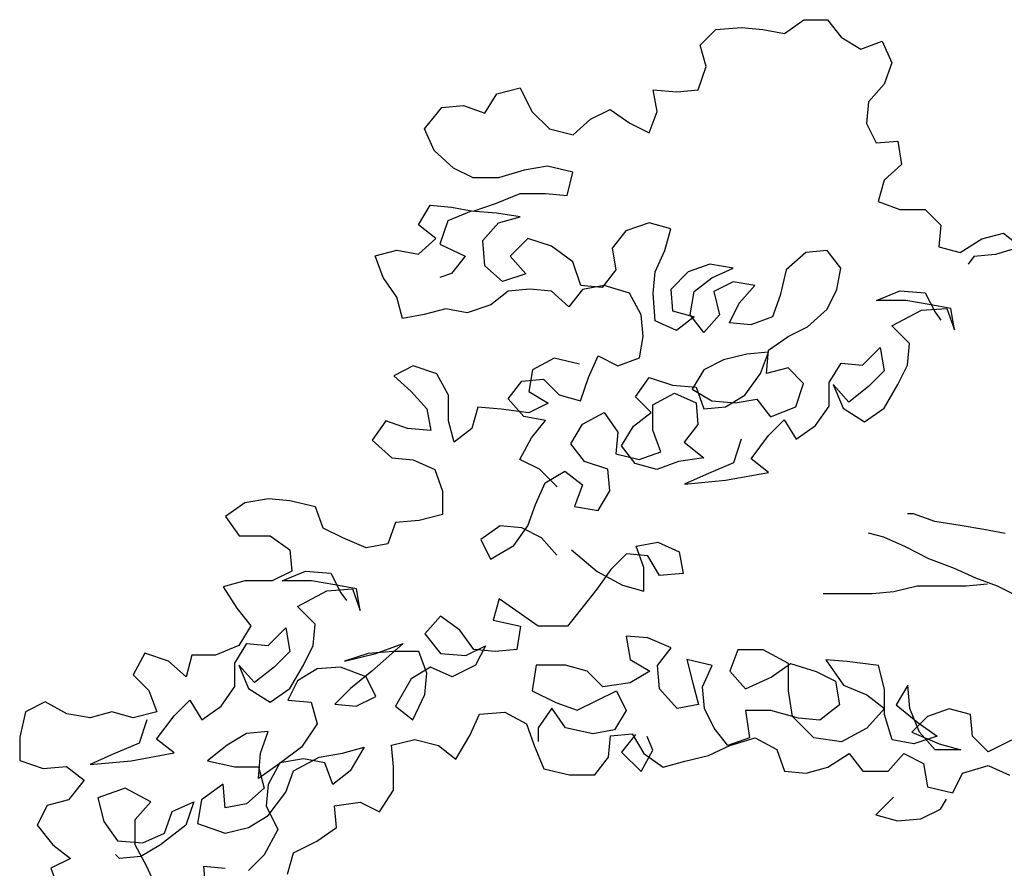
# Model space of a CAD drawing. Header units: millimetres. Extents: x 7407.82 to 7409.94, y 16581.93 to 16584.76.
# Tile 8 of 18: x 7407.87 to 7408.39, y 16584.08 to 16584.53. Entities that reach past the tile are written whole.
import ezdxf

# ---------------------------------------------------------------- set-up
doc = ezdxf.new("R2010")
doc.units = ezdxf.units.MM
doc.header["$LTSCALE"] = 150
doc.header["$MEASUREMENT"] = 0
doc.layers.get('0').update_dxf_attribs({"linetype": 'CONTINUOUS'})

msp = doc.modelspace()

# ---------------------------------------------------------------- linework, layer by layer
for p, q in [((7408.27624, 16584.52039), (7408.28655, 16584.52759)), ((7408.28655, 16584.52759), (7408.2989, 16584.52758)), ((7408.2989, 16584.52758), (7408.3061, 16584.5183)), ((7408.23196, 16584.51425), (7408.24021, 16584.52248)), ((7408.24021, 16584.52248), (7408.25359, 16584.5235)), ((7408.25359, 16584.5235), (7408.26492, 16584.52246)), ((7408.26492, 16584.52246), (7408.27624, 16584.52039)), ((7408.3061, 16584.5183), (7408.31639, 16584.51212)), ((7408.31639, 16584.51212), (7408.32772, 16584.51623)), ((7408.32772, 16584.51623), (7408.33286, 16584.50489)), ((7408.23504, 16584.50292), (7408.23196, 16584.51425)), ((7408.33286, 16584.50489), (7408.32873, 16584.49357)), ((7408.23091, 16584.49057), (7408.23504, 16584.50292)), ((7408.11866, 16584.47832), (7408.12485, 16584.48861)), ((7408.12485, 16584.48861), (7408.13721, 16584.49169)), ((7408.13721, 16584.49169), (7408.14338, 16584.47933)), ((7408.20928, 16584.47927), (7408.20723, 16584.49059)), ((7408.20723, 16584.49059), (7408.21958, 16584.48955)), ((7408.21958, 16584.48955), (7408.23091, 16584.49057)), ((7408.32873, 16584.49357), (7408.32049, 16584.48431)), ((7408.32049, 16584.48431), (7408.31945, 16584.47299)), ((7408.08674, 16584.47011), (7408.09601, 16584.48143)), ((7408.09601, 16584.48143), (7408.10734, 16584.48245)), ((7408.10734, 16584.48245), (7408.11866, 16584.47832)), ((7408.14338, 16584.47933), (7408.15264, 16584.47005)), ((7408.17426, 16584.47518), (7408.18457, 16584.48032)), ((7408.18457, 16584.48032), (7408.19486, 16584.4731)), ((7408.20515, 16584.46794), (7408.20928, 16584.47927)), ((7408.16499, 16584.46695), (7408.17426, 16584.47518)), ((7408.19486, 16584.4731), (7408.20515, 16584.46794)), ((7408.31945, 16584.47299), (7408.32459, 16584.46268)), ((7408.09187, 16584.45878), (7408.08674, 16584.47011)), ((7408.15264, 16584.47005), (7408.16499, 16584.46695)), ((7408.32459, 16584.46268), (7408.33591, 16584.4637)), ((7408.33591, 16584.4637), (7408.33796, 16584.45135)), ((7408.10216, 16584.4495), (7408.09187, 16584.45878)), ((7408.11246, 16584.44434), (7408.10216, 16584.4495)), ((7408.13923, 16584.44844), (7408.12584, 16584.44433)), ((7408.15159, 16584.45049), (7408.13923, 16584.44844)), ((7408.16497, 16584.44739), (7408.15159, 16584.45049)), ((7408.16187, 16584.43503), (7408.16497, 16584.44739)), ((7408.33796, 16584.45135), (7408.32869, 16584.44312)), ((7408.12584, 16584.44433), (7408.11246, 16584.44434)), ((7408.32869, 16584.44312), (7408.32559, 16584.43179)), ((7408.1248, 16584.43095), (7408.13716, 16584.43608)), ((7408.13716, 16584.43608), (7408.15055, 16584.43607)), ((7408.15055, 16584.43607), (7408.16187, 16584.43503)), ((7408.32559, 16584.43179), (7408.33691, 16584.42766)), ((7408.0836, 16584.41966), (7408.08979, 16584.42995)), ((7408.08979, 16584.42995), (7408.10111, 16584.42891)), ((7408.11141, 16584.42684), (7408.09905, 16584.4217)), ((7408.10111, 16584.42891), (7408.11244, 16584.42684)), ((7408.12479, 16584.4258), (7408.11141, 16584.42684)), ((7408.11244, 16584.42684), (7408.1248, 16584.43095)), ((7408.33691, 16584.42766), (7408.3503, 16584.42765)), ((7408.3503, 16584.42765), (7408.35853, 16584.41941)), ((7408.09905, 16584.4217), (7408.09492, 16584.40935)), ((7408.13715, 16584.42373), (7408.12479, 16584.4258)), ((7408.12582, 16584.42065), (7408.13715, 16584.42373)), ((7408.09286, 16584.41244), (7408.0836, 16584.41966)), ((7408.11757, 16584.41139), (7408.12582, 16584.42065)), ((7408.19274, 16584.41647), (7408.18553, 16584.40721)), ((7408.2051, 16584.42058), (7408.19274, 16584.41647)), ((7408.21643, 16584.41748), (7408.2051, 16584.42058)), ((7408.21333, 16584.40615), (7408.21643, 16584.41748)), ((7408.35853, 16584.41941), (7408.35749, 16584.40808)), ((7408.08359, 16584.40421), (7408.09286, 16584.41244)), ((7408.11859, 16584.398), (7408.11757, 16584.41139)), ((7408.14126, 16584.4124), (7408.13198, 16584.40314)), ((7408.15361, 16584.40827), (7408.14126, 16584.4124)), ((7408.36881, 16584.40498), (7408.38014, 16584.41218)), ((7408.38014, 16584.41218), (7408.39147, 16584.41526)), ((7408.39147, 16584.41526), (7408.40073, 16584.40804)), ((7408.06093, 16584.4032), (7408.07226, 16584.40628)), ((7408.07226, 16584.40628), (7408.08359, 16584.40421)), ((7408.09492, 16584.40935), (7408.1083, 16584.40316)), ((7408.16493, 16584.40002), (7408.15361, 16584.40827)), ((7408.18553, 16584.40721), (7408.18758, 16584.39588)), ((7408.20817, 16584.39483), (7408.21333, 16584.40615)), ((7408.29879, 16584.40608), (7408.28746, 16584.40506)), ((7408.30599, 16584.3968), (7408.29879, 16584.40608)), ((7408.35749, 16584.40808), (7408.36881, 16584.40498)), ((7408.40073, 16584.40804), (7408.38734, 16584.40394)), ((7408.06504, 16584.39187), (7408.06093, 16584.4032)), ((7408.1083, 16584.40316), (7408.10108, 16584.3939)), ((7408.13198, 16584.40314), (7408.14021, 16584.39386)), ((7408.28746, 16584.40506), (7408.27716, 16584.3958)), ((7408.37602, 16584.40292), (7408.37292, 16584.3988)), ((7408.38734, 16584.40394), (7408.37602, 16584.40292)), ((7408.12785, 16584.38976), (7408.11859, 16584.398)), ((7408.16904, 16584.38766), (7408.16493, 16584.40002)), ((7408.18758, 16584.39588), (7408.18036, 16584.38662)), ((7408.23701, 16584.39892), (7408.22567, 16584.39482)), ((7408.24936, 16584.39685), (7408.23701, 16584.39892)), ((7408.23803, 16584.39172), (7408.24936, 16584.39685)), ((7408.27716, 16584.3958), (7408.27406, 16584.38242)), ((7408.30392, 16584.38548), (7408.30599, 16584.3968)), ((7408.07224, 16584.38157), (7408.06504, 16584.39187)), ((7408.10108, 16584.3939), (7408.0949, 16584.39185)), ((7408.14021, 16584.39386), (7408.12785, 16584.38976)), ((7408.20713, 16584.38351), (7408.20817, 16584.39483)), ((7408.22567, 16584.39482), (7408.2164, 16584.38556)), ((7408.22875, 16584.38452), (7408.23803, 16584.39172)), ((7408.14226, 16584.38563), (7408.13093, 16584.38461)), ((7408.15359, 16584.38459), (7408.14226, 16584.38563)), ((7408.17006, 16584.3856), (7408.16285, 16584.37634)), ((7408.18036, 16584.38662), (7408.16904, 16584.38766)), ((7408.18139, 16584.38765), (7408.17006, 16584.3856)), ((7408.19477, 16584.38352), (7408.18139, 16584.38765)), ((7408.2164, 16584.38556), (7408.21742, 16584.37423)), ((7408.24935, 16584.38965), (7408.23905, 16584.38451)), ((7408.26068, 16584.38758), (7408.24935, 16584.38965)), ((7408.25243, 16584.37832), (7408.26068, 16584.38758)), ((7408.29876, 16584.37519), (7408.30392, 16584.38548)), ((7408.32465, 16584.37974), (7408.33701, 16584.38487)), ((7408.33701, 16584.38487), (7408.35039, 16584.38383)), ((7408.07532, 16584.37024), (7408.07224, 16584.38157)), ((7408.13093, 16584.38461), (7408.12166, 16584.37741)), ((7408.16285, 16584.37634), (7408.15359, 16584.38459)), ((7408.20094, 16584.37219), (7408.19477, 16584.38352)), ((7408.20815, 16584.36909), (7408.20713, 16584.38351)), ((7408.22668, 16584.37216), (7408.22875, 16584.38452)), ((7408.23905, 16584.38451), (7408.24213, 16584.37215)), ((7408.27406, 16584.38242), (7408.26993, 16584.37109)), ((7408.34009, 16584.37972), (7408.32465, 16584.37974)), ((7408.35245, 16584.37765), (7408.34009, 16584.37972)), ((7408.35039, 16584.38383), (7408.35553, 16584.37353)), ((7408.09798, 16584.37537), (7408.08665, 16584.37229)), ((7408.1093, 16584.3733), (7408.09798, 16584.37537)), ((7408.12166, 16584.37741), (7408.1093, 16584.3733)), ((7408.24727, 16584.36802), (7408.25243, 16584.37832)), ((7408.28846, 16584.36593), (7408.29876, 16584.37519)), ((7408.33287, 16584.36634), (7408.34832, 16584.37457)), ((7408.34832, 16584.37457), (7408.36171, 16584.37558)), ((7408.36377, 16584.37558), (7408.35245, 16584.37765)), ((7408.36171, 16584.37558), (7408.36582, 16584.36425)), ((7408.36582, 16584.36425), (7408.36377, 16584.37558)), ((7408.08665, 16584.37229), (7408.07532, 16584.37024)), ((7408.20196, 16584.36086), (7408.20094, 16584.37219)), ((7408.21742, 16584.37423), (7408.22874, 16584.37113)), ((7408.22874, 16584.37113), (7408.21947, 16584.36393)), ((7408.23388, 16584.36289), (7408.22668, 16584.37216)), ((7408.24213, 16584.37215), (7408.23388, 16584.36289)), ((7408.26993, 16584.37109), (7408.2586, 16584.36698)), ((7408.35553, 16584.37353), (7408.35862, 16584.36941)), ((7408.21947, 16584.36393), (7408.20815, 16584.36909)), ((7408.2586, 16584.36698), (7408.24727, 16584.36802)), ((7408.27816, 16584.36079), (7408.28846, 16584.36593)), ((7408.34213, 16584.35707), (7408.33287, 16584.36634)), ((7408.19989, 16584.34953), (7408.20196, 16584.36086)), ((7408.26785, 16584.35359), (7408.27816, 16584.36079)), ((7408.31741, 16584.34576), (7408.32668, 16584.35502)), ((7408.32668, 16584.35502), (7408.32873, 16584.34266)), ((7408.34109, 16584.34574), (7408.34213, 16584.35707)), ((7408.15506, 16584.34933), (7408.14373, 16584.34317)), ((7408.16844, 16584.34623), (7408.15506, 16584.34933)), ((7408.17311, 16584.33926), (7408.17827, 16584.35058)), ((7408.17827, 16584.35058), (7408.18856, 16584.34543)), ((7408.18856, 16584.34543), (7408.19989, 16584.34953)), ((7408.25653, 16584.35154), (7408.24417, 16584.34846)), ((7408.26785, 16584.35256), (7408.25653, 16584.35154)), ((7408.26372, 16584.34124), (7408.26785, 16584.35256)), ((7408.26681, 16584.34124), (7408.26785, 16584.35359)), ((7408.08092, 16584.34528), (7408.07062, 16584.34014)), ((7408.09327, 16584.34115), (7408.08092, 16584.34528)), ((7408.23387, 16584.34332), (7408.22768, 16584.33303)), ((7408.24417, 16584.34846), (7408.23387, 16584.34332)), ((7408.27814, 16584.34431), (7408.26681, 16584.34124)), ((7408.28637, 16584.33607), (7408.27814, 16584.34431)), ((7408.29989, 16584.33651), (7408.30608, 16584.3468)), ((7408.30608, 16584.3468), (7408.31741, 16584.34576)), ((7408.33593, 16584.33545), (7408.34109, 16584.34574)), ((7408.07062, 16584.34014), (7408.07988, 16584.3319)), ((7408.09944, 16584.32982), (7408.09327, 16584.34115)), ((7408.1381, 16584.33723), (7408.14943, 16584.33825)), ((7408.14373, 16584.34317), (7408.14166, 16584.33184)), ((7408.14943, 16584.33825), (7408.15766, 16584.33001)), ((7408.16898, 16584.32691), (7408.17311, 16584.33926)), ((7408.19781, 16584.32894), (7408.20503, 16584.33923)), ((7408.20503, 16584.33923), (7408.21738, 16584.3351)), ((7408.25548, 16584.32992), (7408.26372, 16584.34124)), ((7408.32873, 16584.34266), (7408.32049, 16584.33443)), ((7408.13088, 16584.32797), (7408.1381, 16584.33723)), ((7408.21738, 16584.3351), (7408.22974, 16584.33406)), ((7408.22768, 16584.33303), (7408.23797, 16584.32685)), ((7408.22974, 16584.33406), (7408.23385, 16584.32273)), ((7408.28224, 16584.32372), (7408.28637, 16584.33607)), ((7408.29988, 16584.32416), (7408.29989, 16584.33651)), ((7408.31018, 16584.32621), (7408.30195, 16584.33548)), ((7408.30195, 16584.33548), (7408.30709, 16584.32312)), ((7408.32049, 16584.33443), (7408.31018, 16584.32621)), ((7408.32871, 16584.3231), (7408.33593, 16584.33545)), ((7408.07988, 16584.3319), (7408.0881, 16584.32262)), ((7408.09943, 16584.31644), (7408.09944, 16584.32982)), ((7408.13911, 16584.3187), (7408.13088, 16584.32797)), ((7408.14166, 16584.33184), (7408.15195, 16584.32565)), ((7408.15766, 16584.33001), (7408.16898, 16584.32691)), ((7408.20604, 16584.3207), (7408.19781, 16584.32894)), ((7408.20708, 16584.32482), (7408.21841, 16584.33098)), ((7408.21841, 16584.33098), (7408.22973, 16584.32582)), ((7408.24517, 16584.32375), (7408.25548, 16584.32992)), ((7408.25032, 16584.32581), (7408.26165, 16584.32785)), ((7408.26165, 16584.32785), (7408.26885, 16584.31858)), ((7408.0881, 16584.32262), (7408.09015, 16584.3113)), ((7408.11488, 16584.32363), (7408.11178, 16584.31231)), ((7408.12723, 16584.32259), (7408.11488, 16584.32363)), ((7408.14165, 16584.32052), (7408.12723, 16584.32259)), ((7408.15195, 16584.32565), (7408.14165, 16584.32052)), ((7408.20706, 16584.31143), (7408.20708, 16584.32482)), ((7408.22973, 16584.32582), (7408.23075, 16584.3145)), ((7408.23385, 16584.32273), (7408.24517, 16584.32375)), ((7408.23797, 16584.32685), (7408.25032, 16584.32581)), ((7408.26885, 16584.31858), (7408.28224, 16584.32372)), ((7408.29267, 16584.31387), (7408.29988, 16584.32416)), ((7408.30709, 16584.32312), (7408.31841, 16584.3159)), ((7408.31841, 16584.3159), (7408.32871, 16584.3231)), ((7408.15044, 16584.31663), (7408.13911, 16584.3187)), ((7408.17, 16584.31455), (7408.18133, 16584.32072)), ((7408.18133, 16584.32072), (7408.18853, 16584.31042)), ((7408.19677, 16584.3135), (7408.20604, 16584.3207)), ((7408.06648, 16584.31647), (7408.05926, 16584.30618)), ((7408.0778, 16584.31234), (7408.06648, 16584.31647)), ((7408.09015, 16584.3113), (7408.0778, 16584.31234)), ((7408.1025, 16584.30511), (7408.09943, 16584.31644)), ((7408.11178, 16584.31231), (7408.1025, 16584.30511)), ((7408.14322, 16584.30737), (7408.15044, 16584.31663)), ((7408.16381, 16584.30426), (7408.17, 16584.31455)), ((7408.19058, 16584.30321), (7408.19677, 16584.3135)), ((7408.23075, 16584.3145), (7408.22353, 16584.30524)), ((7408.26795, 16584.30874), (7408.27619, 16584.31697)), ((7408.27619, 16584.31697), (7408.28236, 16584.30667)), ((7408.28236, 16584.30667), (7408.29267, 16584.31387)), ((7408.13703, 16584.29605), (7408.14322, 16584.30737)), ((7408.18853, 16584.31042), (7408.18749, 16584.29909)), ((7408.21117, 16584.3001), (7408.20706, 16584.31143)), ((7408.25867, 16584.29639), (7408.26795, 16584.30874)), ((7408.05926, 16584.30618), (7408.06955, 16584.2969)), ((7408.17101, 16584.29499), (7408.16381, 16584.30426)), ((7408.19778, 16584.29393), (7408.19058, 16584.30321)), ((7408.22353, 16584.30524), (7408.23382, 16584.29699)), ((7408.25353, 16584.30669), (7408.2494, 16584.29434)), ((7408.06955, 16584.2969), (7408.08087, 16584.29586)), ((7408.18749, 16584.29909), (7408.19984, 16584.29599)), ((7408.19984, 16584.29599), (7408.21117, 16584.3001)), ((7408.23382, 16584.29699), (7408.22044, 16584.29494)), ((7408.08087, 16584.29586), (7408.09219, 16584.2907)), ((7408.14732, 16584.29089), (7408.13703, 16584.29605)), ((7408.18336, 16584.29086), (7408.17101, 16584.29499)), ((7408.2091, 16584.29083), (7408.19778, 16584.29393)), ((7408.22044, 16584.29494), (7408.2091, 16584.29083)), ((7408.2494, 16584.29434), (7408.23498, 16584.28818)), ((7408.26793, 16584.28918), (7408.25867, 16584.29639)), ((7408.09219, 16584.2907), (7408.0963, 16584.27937)), ((7408.15658, 16584.28161), (7408.14732, 16584.29089)), ((7408.15041, 16584.28368), (7408.16071, 16584.28985)), ((7408.16071, 16584.28985), (7408.16997, 16584.28263)), ((7408.18438, 16584.27953), (7408.18336, 16584.29086)), ((7408.23498, 16584.28818), (7408.22365, 16584.28304)), ((7408.24527, 16584.28508), (7408.26793, 16584.28918)), ((7408.14525, 16584.27236), (7408.15041, 16584.28368)), ((7408.16997, 16584.28263), (7408.16584, 16584.27131)), ((7408.22365, 16584.28304), (7408.24527, 16584.28508)), ((7408.0963, 16584.27937), (7408.09629, 16584.26701)), ((7408.17819, 16584.26924), (7408.18438, 16584.27953)), ((7407.9923, 16584.27329), (7407.982, 16584.26609)), ((7408.00466, 16584.27534), (7407.9923, 16584.27329)), ((7408.01598, 16584.2743), (7408.00466, 16584.27534)), ((7408.02937, 16584.27119), (7408.01598, 16584.2743)), ((7408.03347, 16584.25986), (7408.02937, 16584.27119)), ((7408.14112, 16584.26104), (7408.14525, 16584.27236)), ((7408.16584, 16584.27131), (7408.17819, 16584.26924)), ((7407.982, 16584.26609), (7407.98919, 16584.25579)), ((7408.09629, 16584.26701), (7408.08393, 16584.26394)), ((7408.34411, 16584.26748), (7408.34102, 16584.26749)), ((7408.35543, 16584.26335), (7408.34411, 16584.26748)), ((7408.07157, 16584.26292), (7408.06745, 16584.2516)), ((7408.08393, 16584.26394), (7408.07157, 16584.26292)), ((7408.1267, 16584.26105), (7408.1164, 16584.25385)), ((7408.13803, 16584.26001), (7408.1267, 16584.26105)), ((7408.1339, 16584.25075), (7408.14112, 16584.26104)), ((7408.36881, 16584.26128), (7408.35543, 16584.26335)), ((7408.38117, 16584.25921), (7408.36881, 16584.26128)), ((7407.98919, 16584.25579), (7408.00567, 16584.25577)), ((7408.00567, 16584.25577), (7408.01596, 16584.24855)), ((7408.04377, 16584.25471), (7408.03347, 16584.25986)), ((7408.14832, 16584.25485), (7408.13803, 16584.26001)), ((7408.32865, 16584.25514), (7408.32042, 16584.25721)), ((7408.39249, 16584.25714), (7408.38117, 16584.25921)), ((7408.05612, 16584.24955), (7408.04377, 16584.25471)), ((7408.06745, 16584.2516), (7408.05612, 16584.24955)), ((7408.1164, 16584.25385), (7408.12154, 16584.24355)), ((7408.12154, 16584.24355), (7408.1339, 16584.25075)), ((7408.15655, 16584.24558), (7408.14832, 16584.25485)), ((7408.19821, 16584.25045), (7408.20954, 16584.25249)), ((7408.20232, 16584.23912), (7408.19821, 16584.25045)), ((7408.20954, 16584.25249), (7408.22086, 16584.24734)), ((7408.33997, 16584.24998), (7408.32865, 16584.25514)), ((7408.01596, 16584.24855), (7408.01698, 16584.23723)), ((7408.16423, 16584.24842), (7408.17761, 16584.23708)), ((7408.19306, 16584.24633), (7408.18482, 16584.2381)), ((7408.20439, 16584.24529), (7408.19306, 16584.24633)), ((7408.21056, 16584.23499), (7408.20439, 16584.24529)), ((7408.22086, 16584.24734), (7408.22291, 16584.23601)), ((7408.35232, 16584.24379), (7408.33997, 16584.24998)), ((7408.3657, 16584.23863), (7408.35232, 16584.24379)), ((7408.01698, 16584.23723), (7408.00668, 16584.23209)), ((7408.01183, 16584.23208), (7408.02419, 16584.23722)), ((7408.02419, 16584.23722), (7408.03757, 16584.23618)), ((7408.03757, 16584.23618), (7408.04271, 16584.22588)), ((7408.18482, 16584.2381), (7408.1776, 16584.22781)), ((7408.17761, 16584.23708), (7408.19099, 16584.22986)), ((7408.20231, 16584.22676), (7408.20232, 16584.23912)), ((7408.22291, 16584.23601), (7408.21056, 16584.23499)), ((7408.37703, 16584.23347), (7408.3657, 16584.23863)), ((7407.99226, 16584.2321), (7407.98093, 16584.22902)), ((7408.00668, 16584.23209), (7407.99226, 16584.2321)), ((7408.02727, 16584.23207), (7408.01183, 16584.23208)), ((7408.03962, 16584.23), (7408.02727, 16584.23207)), ((7408.05095, 16584.22793), (7408.03962, 16584.23)), ((7408.19099, 16584.22986), (7408.20231, 16584.22676)), ((7408.34613, 16584.22938), (7408.33377, 16584.22631)), ((7408.37187, 16584.22936), (7408.34613, 16584.22938)), ((7408.3832, 16584.23038), (7408.37187, 16584.22936)), ((7408.38835, 16584.22934), (7408.37703, 16584.23347)), ((7408.39864, 16584.22419), (7408.38835, 16584.22934)), ((7407.98093, 16584.22902), (7407.98813, 16584.21769)), ((7408.02005, 16584.21869), (7408.0355, 16584.22691)), ((7408.0355, 16584.22691), (7408.04889, 16584.22793)), ((7408.04271, 16584.22588), (7408.0458, 16584.22175)), ((7408.04889, 16584.22793), (7408.053, 16584.2166)), ((7408.053, 16584.2166), (7408.05095, 16584.22793)), ((7408.1776, 16584.22781), (7408.17038, 16584.21855)), ((7408.32245, 16584.22529), (7408.2967, 16584.22531)), ((7408.33377, 16584.22631), (7408.32245, 16584.22529)), ((7408.12611, 16584.22271), (7408.12301, 16584.21139)), ((7408.14669, 16584.20828), (7408.12611, 16584.22271)), ((7407.98813, 16584.21769), (7407.99533, 16584.20841)), ((7408.02931, 16584.20941), (7408.02005, 16584.21869)), ((7408.17038, 16584.21855), (7408.16214, 16584.20826)), ((7408.02827, 16584.19809), (7408.02931, 16584.20941)), ((7408.09521, 16584.21347), (7408.08697, 16584.20421)), ((7408.1055, 16584.20625), (7408.09521, 16584.21347)), ((7408.12301, 16584.21139), (7408.13742, 16584.20828)), ((7407.99533, 16584.20841), (7407.98914, 16584.19812)), ((7408.00459, 16584.19811), (7408.01386, 16584.20737)), ((7408.01386, 16584.20737), (7408.01591, 16584.19501)), ((7408.08697, 16584.20421), (7408.09519, 16584.19391)), ((7408.1127, 16584.19595), (7408.1055, 16584.20625)), ((7408.13742, 16584.20828), (7408.13535, 16584.19593)), ((7408.16214, 16584.20826), (7408.14669, 16584.20828)), ((7407.98707, 16584.18886), (7407.99326, 16584.19915)), ((7407.99326, 16584.19915), (7408.00459, 16584.19811)), ((7408.07564, 16584.19907), (7408.05915, 16584.18467)), ((7408.06121, 16584.19394), (7408.07564, 16584.19907)), ((7408.20435, 16584.20205), (7408.19302, 16584.20309)), ((7408.19302, 16584.20309), (7408.19507, 16584.19073)), ((7408.2167, 16584.19689), (7408.20435, 16584.20205)), ((7407.93971, 16584.19405), (7407.93352, 16584.18273)), ((7407.95207, 16584.18992), (7407.93971, 16584.19405)), ((7407.98914, 16584.19812), (7407.97678, 16584.19299)), ((7408.01591, 16584.19501), (7408.00766, 16584.18678)), ((7408.02311, 16584.1878), (7408.02827, 16584.19809)), ((7408.0571, 16584.19394), (7408.04474, 16584.18984)), ((7408.04474, 16584.18984), (7408.06121, 16584.19394)), ((7408.07048, 16584.19496), (7408.0571, 16584.19394)), ((7408.08387, 16584.19495), (7408.07048, 16584.19496)), ((7408.08798, 16584.18362), (7408.08387, 16584.19495)), ((7408.09519, 16584.19391), (7408.10858, 16584.19287)), ((7408.10858, 16584.19287), (7408.11888, 16584.198)), ((7408.12403, 16584.19491), (7408.1127, 16584.19595)), ((7408.11888, 16584.198), (7408.11372, 16584.18771)), ((7408.13535, 16584.19593), (7408.12403, 16584.19491)), ((7408.20948, 16584.18763), (7408.2167, 16584.19689)), ((7408.25171, 16584.19582), (7408.24758, 16584.1845)), ((7408.26509, 16584.19581), (7408.25171, 16584.19582)), ((7408.27847, 16584.18859), (7408.26509, 16584.19581)), ((7407.96132, 16584.18167), (7407.95207, 16584.18992)), ((7407.96442, 16584.193), (7407.96132, 16584.18167)), ((7407.97678, 16584.19299), (7407.96442, 16584.193)), ((7407.98706, 16584.1765), (7407.98707, 16584.18886)), ((7408.19507, 16584.19073), (7408.20536, 16584.18454)), ((7408.23831, 16584.1876), (7408.22493, 16584.1907)), ((7408.22493, 16584.1907), (7408.22801, 16584.17834)), ((7408.2692, 16584.18139), (7408.2795, 16584.18859)), ((7408.27846, 16584.17418), (7408.27847, 16584.18859)), ((7408.2795, 16584.18859), (7408.29288, 16584.18446)), ((7408.30936, 16584.18959), (7408.29804, 16584.19063)), ((7408.29804, 16584.19063), (7408.30729, 16584.17724)), ((7408.32584, 16584.18752), (7408.30936, 16584.18959)), ((7407.93352, 16584.18273), (7407.94175, 16584.17448)), ((7407.99736, 16584.17855), (7407.98913, 16584.18783)), ((7407.98913, 16584.18783), (7407.99427, 16584.17547)), ((7408.00766, 16584.18678), (7407.99736, 16584.17855)), ((7408.01589, 16584.17545), (7408.02311, 16584.1878)), ((7408.03032, 16584.18573), (7408.02001, 16584.17956)), ((7408.04267, 16584.18675), (7408.03032, 16584.18573)), ((7408.05606, 16584.18159), (7408.04267, 16584.18675)), ((7408.05915, 16584.18467), (7408.04781, 16584.17542)), ((7408.09004, 16584.1867), (7408.07974, 16584.18054)), ((7408.08694, 16584.17229), (7408.08798, 16584.18362)), ((7408.10136, 16584.18155), (7408.09004, 16584.1867)), ((7408.11372, 16584.18771), (7408.10136, 16584.18155)), ((7408.14564, 16584.18768), (7408.14357, 16584.1743)), ((7408.16109, 16584.18767), (7408.14564, 16584.18768)), ((7408.17241, 16584.18457), (7408.16109, 16584.18767)), ((7408.18064, 16584.17633), (7408.17241, 16584.18457)), ((7408.20536, 16584.18454), (7408.19506, 16584.17837)), ((7408.2105, 16584.17527), (7408.20948, 16584.18763)), ((7408.23316, 16584.17628), (7408.23831, 16584.1876)), ((7408.24758, 16584.1845), (7408.25581, 16584.17523)), ((7408.29288, 16584.18446), (7408.30318, 16584.1793)), ((7408.32891, 16584.17516), (7408.32584, 16584.18752)), ((7408.02001, 16584.17956), (7408.01486, 16584.16927)), ((7408.06119, 16584.17129), (7408.05606, 16584.18159)), ((7408.07974, 16584.18054), (7408.07149, 16584.16613)), ((7408.19506, 16584.17837), (7408.18064, 16584.17633)), ((7408.22801, 16584.17834), (7408.23109, 16584.16701)), ((7408.25581, 16584.17523), (7408.2692, 16584.18139)), ((7408.30318, 16584.1793), (7408.30522, 16584.16694)), ((7407.94175, 16584.17448), (7407.94586, 16584.16315)), ((7407.97984, 16584.16621), (7407.98706, 16584.1765)), ((7407.99427, 16584.17547), (7408.00559, 16584.16825)), ((7408.00559, 16584.16825), (7408.01589, 16584.17545)), ((7408.04781, 16584.17542), (7408.03957, 16584.16719)), ((7408.14357, 16584.1743), (7408.15592, 16584.16811)), ((7408.16724, 16584.16398), (7408.18785, 16584.17426)), ((7408.18785, 16584.17426), (7408.19299, 16584.16396)), ((7408.21976, 16584.16496), (7408.2105, 16584.17527)), ((7408.23417, 16584.16495), (7408.23316, 16584.17628)), ((7408.28051, 16584.16079), (7408.27846, 16584.17418)), ((7408.30729, 16584.17724), (7408.31964, 16584.17208)), ((7408.3289, 16584.16177), (7408.32891, 16584.17516)), ((7408.34127, 16584.17721), (7408.33508, 16584.16692)), ((7408.34229, 16584.16485), (7408.34127, 16584.17721)), ((7407.88718, 16584.16836), (7407.87687, 16584.16322)), ((7407.8985, 16584.16217), (7407.88718, 16584.16836)), ((7407.95513, 16584.16109), (7407.96337, 16584.16932)), ((7407.96337, 16584.16932), (7407.96954, 16584.15901)), ((7408.01486, 16584.16927), (7408.02721, 16584.16823)), ((7408.02721, 16584.16823), (7408.03029, 16584.1569)), ((7408.03957, 16584.16719), (7408.05089, 16584.16615)), ((7408.05089, 16584.16615), (7408.06119, 16584.17129)), ((7408.08075, 16584.15891), (7408.08694, 16584.17229)), ((7408.15592, 16584.16811), (7408.16724, 16584.16398)), ((7408.31964, 16584.17208), (7408.3289, 16584.16486)), ((7407.87687, 16584.16322), (7407.87377, 16584.14983)), ((7407.91085, 16584.1601), (7407.8985, 16584.16217)), ((7407.92218, 16584.16318), (7407.91085, 16584.1601)), ((7407.9335, 16584.16008), (7407.92218, 16584.16318)), ((7407.94586, 16584.16315), (7407.9335, 16584.16008)), ((7407.96954, 16584.15901), (7407.97984, 16584.16621)), ((7408.07149, 16584.16613), (7408.08075, 16584.15891)), ((7408.1106, 16584.15065), (7408.11576, 16584.16197)), ((7408.11576, 16584.16197), (7408.12915, 16584.16299)), ((7408.12915, 16584.16299), (7408.14047, 16584.1568)), ((7408.15386, 16584.16502), (7408.14664, 16584.15473)), ((7408.16106, 16584.15472), (7408.15386, 16584.16502)), ((7408.19299, 16584.16396), (7408.1868, 16584.15367)), ((7408.23109, 16584.16701), (7408.21976, 16584.16496)), ((7408.23931, 16584.15465), (7408.23417, 16584.16495)), ((7408.26918, 16584.16389), (7408.2558, 16584.1639)), ((7408.2558, 16584.1639), (7408.25784, 16584.14948)), ((7408.28359, 16584.15976), (7408.26918, 16584.16389)), ((7408.30522, 16584.16694), (7408.29492, 16584.15872)), ((7408.3289, 16584.16486), (7408.31963, 16584.15457)), ((7408.33508, 16584.16692), (7408.3464, 16584.15764)), ((7408.34743, 16584.15249), (7408.34229, 16584.16485)), ((7408.36288, 16584.16483), (7408.35155, 16584.16072)), ((7408.37421, 16584.16173), (7408.36288, 16584.16483)), ((7407.94071, 16584.15904), (7407.93658, 16584.14669)), ((7407.94585, 16584.14874), (7407.95513, 16584.16109)), ((7408.03029, 16584.1569), (7408.02204, 16584.14455)), ((7408.14047, 16584.1568), (7408.14457, 16584.14547)), ((7408.29182, 16584.14945), (7408.28051, 16584.16079)), ((7408.29492, 16584.15872), (7408.28359, 16584.15976)), ((7408.33301, 16584.14838), (7408.3289, 16584.16177)), ((7408.35155, 16584.16072), (7408.34331, 16584.15249)), ((7408.3464, 16584.15764), (7408.35669, 16584.15042)), ((7408.37523, 16584.1504), (7408.37421, 16584.16173)), ((7407.99322, 16584.15178), (7407.98291, 16584.14562)), ((7408.00454, 16584.1528), (7407.99322, 16584.15178)), ((7408.00042, 16584.14148), (7408.00454, 16584.1528)), ((7408.14664, 16584.15473), (7408.14664, 16584.14753)), ((7408.17547, 16584.15162), (7408.16106, 16584.15472)), ((7408.1868, 16584.15367), (7408.17547, 16584.15162)), ((7408.18474, 16584.15058), (7408.19606, 16584.1516)), ((7408.19606, 16584.1516), (7408.20223, 16584.1413)), ((7408.24651, 16584.14537), (7408.23931, 16584.15465)), ((7408.31963, 16584.15457), (7408.30624, 16584.14738)), ((7408.34331, 16584.15249), (7408.35772, 16584.1463)), ((7408.35566, 16584.14322), (7408.34743, 16584.15249)), ((7407.87377, 16584.14983), (7407.87376, 16584.13748)), ((7407.93658, 16584.14669), (7407.92216, 16584.14052)), ((7407.95511, 16584.14152), (7407.94585, 16584.14874)), ((7408.06941, 16584.14554), (7408.08177, 16584.14861)), ((7408.08177, 16584.14861), (7408.09412, 16584.14551)), ((7408.10338, 16584.1383), (7408.1106, 16584.15065)), ((7408.1837, 16584.13925), (7408.18474, 16584.15058)), ((7408.19779, 16584.15126), (7408.19057, 16584.142)), ((7408.20705, 16584.14302), (7408.20396, 16584.15023)), ((7408.25784, 16584.14948), (7408.24651, 16584.14537)), ((7408.24754, 16584.14537), (7408.26093, 16584.14948)), ((7408.26093, 16584.14948), (7408.27225, 16584.14329)), ((7408.30624, 16584.14738), (7408.29182, 16584.14945)), ((7408.34433, 16584.14631), (7408.33301, 16584.14838)), ((7408.35669, 16584.15042), (7408.34433, 16584.14631)), ((7408.38346, 16584.14216), (7408.37523, 16584.1504)), ((7408.39582, 16584.14833), (7408.38346, 16584.14216)), ((7407.93245, 16584.13742), (7407.95511, 16584.14152)), ((7407.98291, 16584.14562), (7407.97261, 16584.13739)), ((7407.99937, 16584.1281), (7408.00042, 16584.14148)), ((7408.02204, 16584.14455), (7408.00968, 16584.13529)), ((7408.0313, 16584.13939), (7408.04366, 16584.14144)), ((7408.04366, 16584.14144), (7408.05499, 16584.14452)), ((7408.05499, 16584.14452), (7408.04777, 16584.13217)), ((7408.07043, 16584.13421), (7408.06941, 16584.14554)), ((7408.09412, 16584.14551), (7408.10338, 16584.1383)), ((7408.14457, 16584.14547), (7408.14971, 16584.13311)), ((7408.19057, 16584.142), (7408.20086, 16584.1317)), ((7408.20086, 16584.1317), (7408.20705, 16584.14302)), ((7408.20223, 16584.1413), (7408.21252, 16584.13408)), ((7408.23621, 16584.14024), (7408.24754, 16584.14537)), ((7408.27225, 16584.14329), (7408.27636, 16584.13196)), ((7408.36904, 16584.1432), (7408.35566, 16584.14322)), ((7408.35772, 16584.1463), (7408.36904, 16584.1432)), ((7407.87376, 16584.13748), (7407.88611, 16584.13335)), ((7407.92216, 16584.14052), (7407.91083, 16584.13538)), ((7407.91083, 16584.13538), (7407.93245, 16584.13742)), ((7407.97261, 16584.13739), (7407.98702, 16584.13429)), ((7408.01071, 16584.13632), (7408.00452, 16584.125)), ((7408.02307, 16584.13837), (7408.01071, 16584.13632)), ((7408.01791, 16584.1322), (7408.0313, 16584.13939)), ((7408.03439, 16584.1363), (7408.02307, 16584.13837)), ((7408.0385, 16584.12497), (7408.03439, 16584.1363)), ((7408.17648, 16584.12999), (7408.1837, 16584.13925)), ((7408.21252, 16584.13408), (7408.22385, 16584.13716)), ((7408.22385, 16584.13716), (7408.23621, 16584.14024)), ((7408.29902, 16584.134), (7408.31035, 16584.1412)), ((7408.31035, 16584.1412), (7408.31755, 16584.13192)), ((7408.33093, 16584.13191), (7408.33918, 16584.14117)), ((7408.33918, 16584.14117), (7408.34947, 16584.13601)), ((7407.88611, 16584.13335), (7407.89847, 16584.13437)), ((7407.89847, 16584.13437), (7407.90773, 16584.12715)), ((7407.98702, 16584.13429), (7407.99938, 16584.13427)), ((7408.00968, 16584.13529), (7407.99937, 16584.1281)), ((7407.99938, 16584.13427), (7408.00246, 16584.12294)), ((7408.01378, 16584.12088), (7408.01791, 16584.1322)), ((7408.04777, 16584.13217), (7408.0385, 16584.12497)), ((7408.07042, 16584.12185), (7408.07043, 16584.13421)), ((7408.14971, 16584.13311), (7408.16309, 16584.13001)), ((7408.27636, 16584.13196), (7408.28769, 16584.13092)), ((7408.28769, 16584.13092), (7408.29902, 16584.134)), ((7408.31755, 16584.13192), (7408.33093, 16584.13191)), ((7408.34947, 16584.13601), (7408.35152, 16584.12365)), ((7408.3649, 16584.12055), (7408.37006, 16584.13085)), ((7408.37006, 16584.13085), (7408.38345, 16584.13495)), ((7408.38345, 16584.13495), (7408.39477, 16584.12979)), ((7407.90773, 16584.12715), (7407.89948, 16584.11686)), ((7408.16309, 16584.13001), (7408.17648, 16584.12999)), ((7407.92935, 16584.12301), (7407.91493, 16584.11788)), ((7407.94273, 16584.11579), (7407.92935, 16584.12301)), ((7407.98084, 16584.12502), (7407.9695, 16584.1168)), ((7407.98186, 16584.11267), (7407.98084, 16584.12502)), ((7408.00246, 16584.12294), (7407.99318, 16584.11472)), ((7408.00452, 16584.125), (7408.00348, 16584.11368)), ((7408.0045, 16584.10853), (7408.01378, 16584.12088)), ((7408.0632, 16584.11053), (7408.07042, 16584.12185)), ((7408.35152, 16584.12365), (7408.3649, 16584.12055)), ((7407.89948, 16584.11686), (7407.88816, 16584.11378)), ((7407.91493, 16584.11788), (7407.91801, 16584.10552)), ((7407.93448, 16584.10653), (7407.94273, 16584.11579)), ((7407.95405, 16584.11063), (7407.96538, 16584.11577)), ((7407.96538, 16584.11577), (7407.96125, 16584.10342)), ((7407.9695, 16584.1168), (7407.96743, 16584.10444)), ((7408.03952, 16584.11364), (7408.05291, 16584.11569)), ((7408.05291, 16584.11569), (7408.0632, 16584.11053)), ((7408.33367, 16584.11819), (7408.3244, 16584.10893)), ((7408.35838, 16584.11199), (7408.36147, 16584.11713)), ((7407.88816, 16584.11378), (7407.883, 16584.10349)), ((7407.94992, 16584.09931), (7407.95405, 16584.11063)), ((7407.99318, 16584.11472), (7407.98186, 16584.11267)), ((7408.00348, 16584.11368), (7408.00965, 16584.10131)), ((7408.04054, 16584.10232), (7408.03952, 16584.11364)), ((7408.34808, 16584.10685), (7408.35838, 16584.11199)), ((7407.91801, 16584.10552), (7407.92521, 16584.09521)), ((7407.93447, 16584.09315), (7407.93448, 16584.10653)), ((7407.9942, 16584.10236), (7408.0045, 16584.10853)), ((7408.3244, 16584.10893), (7408.33572, 16584.10583)), ((7408.33572, 16584.10583), (7408.34808, 16584.10685)), ((7407.883, 16584.10349), (7407.89123, 16584.09319)), ((7407.96125, 16584.10342), (7407.94786, 16584.09313)), ((7407.96743, 16584.10444), (7407.98184, 16584.09928)), ((7407.98184, 16584.09928), (7407.9942, 16584.10236)), ((7408.00965, 16584.10131), (7408.00243, 16584.08794)), ((7408.03023, 16584.09512), (7408.04054, 16584.10232)), ((7407.92521, 16584.09521), (7407.93859, 16584.09417)), ((7407.93859, 16584.09417), (7407.94992, 16584.09931)), ((7408.01787, 16584.08895), (7408.03023, 16584.09512)), ((7407.89123, 16584.09319), (7407.90049, 16584.08597)), ((7407.94064, 16584.08181), (7407.93447, 16584.09315)), ((7407.94786, 16584.09313), (7407.93756, 16584.08697)), ((7407.90049, 16584.08597), (7407.89018, 16584.08083)), ((7407.92623, 16584.08595), (7407.92417, 16584.08801)), ((7407.93756, 16584.08697), (7407.92623, 16584.08595)), ((7408.00243, 16584.08794), (7407.99418, 16584.07971)), ((7408.01477, 16584.07763), (7408.01787, 16584.08895)), ((7407.89018, 16584.08083), (7407.89429, 16584.0695)), ((7407.94578, 16584.07048), (7407.94064, 16584.08181)), ((7407.98183, 16584.08075), (7407.9705, 16584.08179)), ((7407.9705, 16584.08179), (7407.97152, 16584.06943))]:
    msp.add_line(p, q)

doc.saveas('drawing.dxf')
